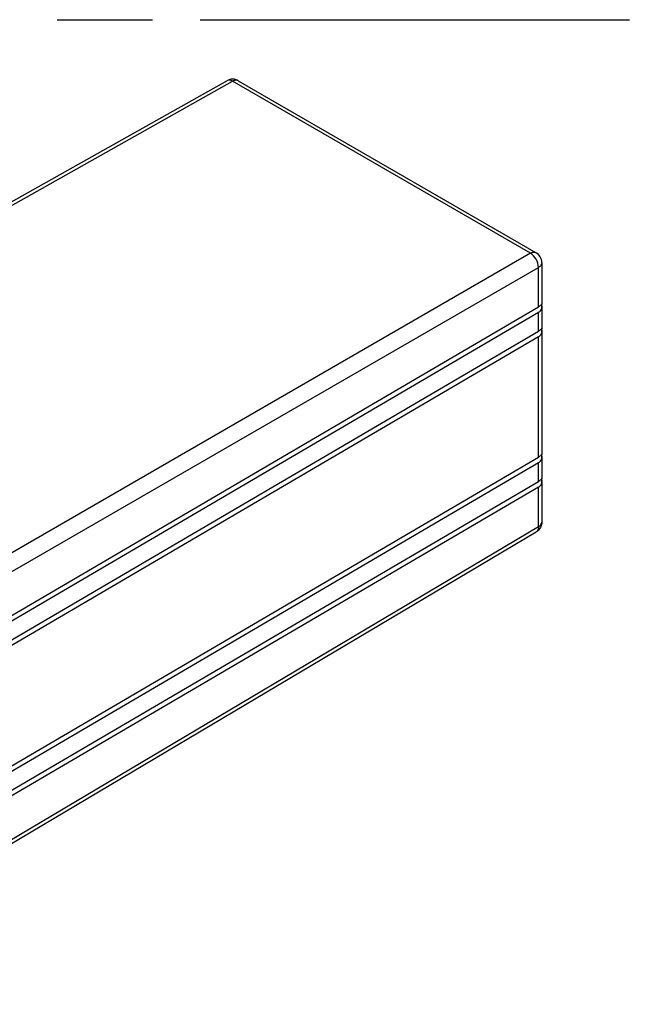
# Model space of a CAD drawing. Header units: millimetres. Extents: x 0 to 210, y 0 to 297.
# Tile 10 of 12: x 124 to 137, y 238 to 258. Entities that reach past the tile are written whole.
import ezdxf

# ---------------------------------------------------------------- set-up
doc = ezdxf.new("R2010")
doc.units = ezdxf.units.MM
doc.header["$LTSCALE"] = 19.36
doc.linetypes.add('PHANTOM', pattern=[0.8, 0.45, -0.05, 0.1, -0.05, 0.1, -0.05])
doc.layers.get('0').update_dxf_attribs({"linetype": 'CONTINUOUS'})
doc.layers.add('DEFAULT_3', color=7, linetype='PHANTOM')

msp = doc.modelspace()

# ---------------------------------------------------------------- linework, layer by layer
at = {"color": 7, "linetype": 'CONTINUOUS'}
for p, q in [((111.743, 247.256), (128.109, 256.443)), ((128.34, 256.442), (134.382, 252.954)), ((134.499, 252.752), (134.499, 251.909)), ((118.856, 242.736), (134.431, 251.855)), ((134.499, 251.877), (134.499, 251.909)), ((134.499, 251.877), (134.499, 251.413)), ((134.431, 251.741), (118.856, 242.622)), ((118.856, 242.241), (134.431, 251.36)), ((134.431, 251.246), (118.856, 242.127)), ((134.499, 251.382), (134.499, 251.413)), ((134.499, 251.382), (134.499, 248.86)), ((134.499, 248.829), (134.499, 248.86)), ((118.856, 239.688), (134.431, 248.807)), ((134.431, 248.693), (118.856, 239.574)), ((134.499, 248.829), (134.499, 248.365)), ((118.856, 239.193), (134.431, 248.312)), ((134.499, 248.334), (134.499, 248.365)), ((134.499, 248.334), (134.499, 247.49)), ((134.431, 248.198), (118.856, 239.078)), ((118.245, 237.709), (134.384, 247.29))]:
    msp.add_line(p, q, dxfattribs=at)
at = {"color": 9, "linetype": 'CONTINUOUS'}
for p, q in [((111.859, 247.244), (128.225, 256.431)), ((134.266, 252.943), (128.225, 256.431)), ((134.266, 252.943), (118.127, 243.625)), ((118.292, 243.339), (134.431, 252.657)), ((134.431, 251.855), (134.431, 252.657)), ((134.431, 251.36), (134.431, 251.741)), ((134.431, 248.807), (134.431, 251.246)), ((134.431, 248.312), (134.431, 248.693)), ((134.431, 247.396), (134.431, 248.198)), ((134.431, 247.396), (118.292, 237.816))]:
    msp.add_line(p, q, dxfattribs=at)
at = {"color": 7, "linetype": 'CONTINUOUS'}
for centre, radius, start, end in [((128.224, 256.24), 0.233, 60.0006, 119.307), ((134.265, 252.752), 0.233, 359.9992, 59.9984), ((134.342, 252.013), 0.181, 309.3168, 317.4819), ((134.342, 251.518), 0.181, 309.3168, 317.4819), ((134.342, 248.965), 0.181, 309.3168, 317.4819), ((134.342, 248.469), 0.181, 309.3168, 317.4819)]:
    msp.add_arc(centre, radius, start, end, dxfattribs=at)
at = {"color": 9, "linetype": 'CONTINUOUS'}
for points, knots in [([(128.225, 256.431), (128.206, 256.442), (128.168, 256.458), (128.125, 256.452), (128.109, 256.443)], [0, 0, 0, 0, 0.550179, 1, 1, 1, 1]), ([(128.34, 256.442), (128.325, 256.451), (128.282, 256.458), (128.244, 256.442), (128.225, 256.431)], [0, 0, 0, 0, 0.449824, 1, 1, 1, 1]), ([(134.266, 252.943), (134.286, 252.954), (134.324, 252.97), (134.366, 252.963), (134.382, 252.954)], [0, 0, 0, 0, 0.550176, 1, 1, 1, 1]), ([(134.431, 252.657), (134.432, 252.714), (134.393, 252.826), (134.316, 252.915), (134.266, 252.943)], [0, 0, 0, 0, 0.500001, 1, 1, 1, 1]), ([(134.431, 247.396), (134.432, 247.374), (134.426, 247.333), (134.4, 247.299), (134.384, 247.29)], [0, 0, 0, 0, 0.550181, 1, 1, 1, 1])]:
    msp.add_open_spline(points, degree=3, knots=knots, dxfattribs=at)
at = {"color": 7, "linetype": 'CONTINUOUS'}
for points, knots in [([(134.499, 252.752), (134.499, 252.734), (134.483, 252.694), (134.45, 252.668), (134.431, 252.657)], [0, 0, 0, 0, 0.449824, 1, 1, 1, 1]), ([(134.431, 251.741), (134.452, 251.754), (134.497, 251.791), (134.499, 251.848), (134.499, 251.877)], [0, 0, 0, 0, 0.458445, 1, 1, 1, 1]), ([(134.497, 251.918), (134.496, 251.917), (134.494, 251.914), (134.487, 251.904), (134.481, 251.896), (134.476, 251.891)], [0, 0, 0, 0, 0.122657, 0.347671, 1, 1, 1, 1]), ([(134.499, 251.909), (134.499, 251.91), (134.498, 251.913), (134.499, 251.916), (134.498, 251.918), (134.497, 251.918)], [0, 0, 0, 0, 0.484275, 0.797099, 1, 1, 1, 1]), ([(134.431, 251.246), (134.452, 251.258), (134.497, 251.295), (134.499, 251.353), (134.499, 251.382)], [0, 0, 0, 0, 0.458445, 1, 1, 1, 1]), ([(134.497, 251.423), (134.496, 251.422), (134.494, 251.418), (134.487, 251.409), (134.481, 251.401), (134.476, 251.396)], [0, 0, 0, 0, 0.122657, 0.347671, 1, 1, 1, 1]), ([(134.499, 251.413), (134.499, 251.415), (134.498, 251.418), (134.499, 251.42), (134.498, 251.423), (134.497, 251.423)], [0, 0, 0, 0, 0.484275, 0.797099, 1, 1, 1, 1]), ([(134.497, 248.87), (134.496, 248.869), (134.494, 248.865), (134.487, 248.856), (134.481, 248.848), (134.476, 248.843)], [0, 0, 0, 0, 0.122657, 0.347671, 1, 1, 1, 1]), ([(134.499, 248.86), (134.499, 248.862), (134.498, 248.865), (134.499, 248.867), (134.498, 248.87), (134.497, 248.87)], [0, 0, 0, 0, 0.484275, 0.797099, 1, 1, 1, 1]), ([(134.431, 248.693), (134.452, 248.705), (134.497, 248.742), (134.499, 248.8), (134.499, 248.829)], [0, 0, 0, 0, 0.458445, 1, 1, 1, 1]), ([(134.431, 248.198), (134.452, 248.21), (134.497, 248.247), (134.499, 248.305), (134.499, 248.334)], [0, 0, 0, 0, 0.458445, 1, 1, 1, 1]), ([(134.497, 248.374), (134.496, 248.374), (134.494, 248.37), (134.487, 248.361), (134.481, 248.353), (134.476, 248.347)], [0, 0, 0, 0, 0.122657, 0.347671, 1, 1, 1, 1]), ([(134.499, 248.365), (134.499, 248.367), (134.498, 248.369), (134.499, 248.372), (134.498, 248.375), (134.497, 248.374)], [0, 0, 0, 0, 0.484275, 0.797099, 1, 1, 1, 1]), ([(134.431, 247.396), (134.45, 247.407), (134.483, 247.432), (134.499, 247.472), (134.499, 247.49)], [0, 0, 0, 0, 0.550179, 1, 1, 1, 1])]:
    msp.add_open_spline(points, degree=3, knots=knots, dxfattribs=at)
for points in [[(134.457, 251.873), (134.449, 251.867), (134.44, 251.861), (134.431, 251.855)], [(134.457, 251.378), (134.449, 251.371), (134.44, 251.365), (134.431, 251.36)], [(134.457, 248.825), (134.449, 248.818), (134.44, 248.812), (134.431, 248.807)], [(134.457, 248.33), (134.449, 248.323), (134.44, 248.317), (134.431, 248.312)], [(134.499, 247.49), (134.499, 247.451), (134.488, 247.411), (134.469, 247.377)], [(134.469, 247.377), (134.45, 247.341), (134.419, 247.31), (134.384, 247.29)]]:
    msp.add_open_spline(points, degree=3, dxfattribs=at)
at = {"layer": 'DEFAULT_3', "color": 7, "linetype": 'PHANTOM'}
msp.add_line((50.129, 257.68), (150.129, 257.68), dxfattribs=at)

doc.saveas('drawing.dxf')
